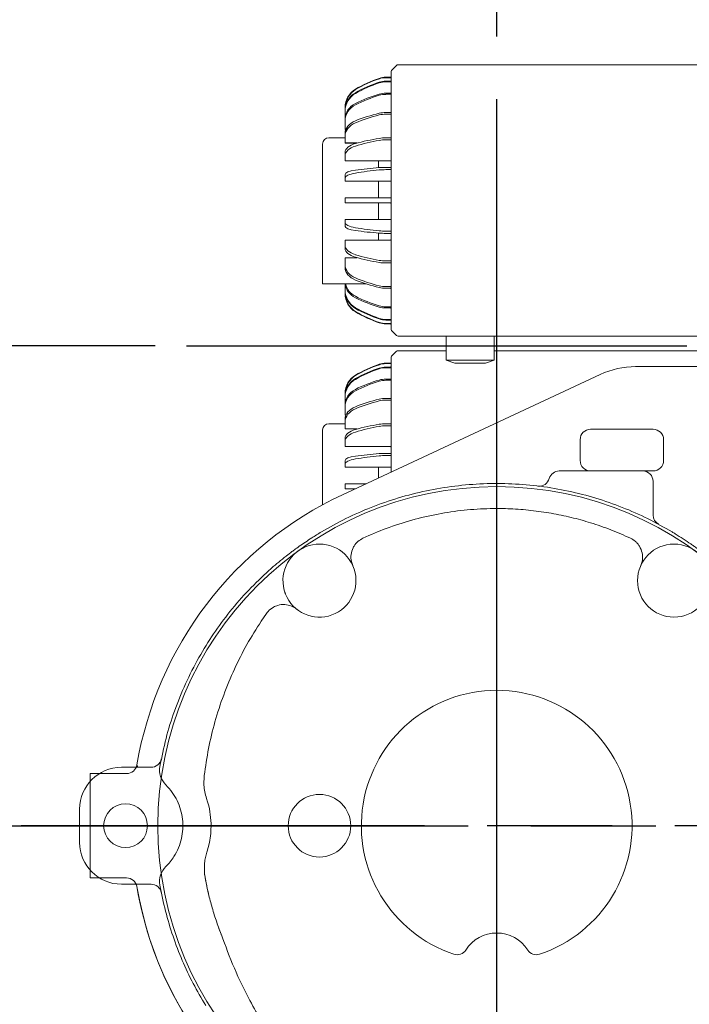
# Model space of a CAD drawing. Header units: millimetres. Extents: x 12388 to 56229, y -202 to 7369.
# Tile 10 of 88: x 15260 to 15581, y 2767 to 3238. Entities that reach past the tile are written whole.
import ezdxf

# ---------------------------------------------------------------- set-up
doc = ezdxf.new("R2010")
doc.units = ezdxf.units.MM
doc.header["$LTSCALE"] = 40
doc.linetypes.add('AM_ISO08W050x2', pattern=[9, 6, -0.75, 1.5, -0.75])
doc.linetypes.add('CENTER', pattern=[2, 1.25, -0.25, 0.25, -0.25])
doc.layers.add('AM_5', color=3, linetype='Continuous', lineweight=25)
doc.layers.add('cen', color=1, linetype='CENTER', lineweight=25)
doc.styles.add('HHI_Dims', font='simplex.shx', dxfattribs={"width": 0.8, "bigfont": 'whgtxt.shx'})
doc.dimstyles.new('HHI_Standard$0', dxfattribs={"dimtxt": 3.5, "dimasz": 3.5, "dimexe": 1, "dimexo": 1, "dimgap": 1.5, "dimtad": 1, "dimdsep": 46, "dimtxsty": 'HHI_Dims', "dimcen": 0, "dimclrd": 1, "dimclre": 1, "dimclrt": 1, "dimadec": 0, "dimazin": 2, "dimtp": 0.1, "dimtm": 0.1, "dimtfac": 0.65, "dimtmove": 0, "dimatfit": 3, "dimldrblk": 'OPEN30', "dimfxl": 1, "dimlwd": -1, "dimlwe": -1, "dimarcsym": 1})

# ---------------------------------------------------------------- blocks, each defined once
blk = doc.blocks.new('upper frame')
at = {"color": 7, "linetype": 'Continuous', "lineweight": 15}
for p, q in [((17884, -122.61), (17924, -122.61)), ((17929, -127.61), (17929, -143.75)), ((17743.64, -190.84), (17741.1, -194.55)), ((17692.48, -264.22), (17692.51, -264.08)), ((17659, -267.61), (17659, -271.39)), ((17659, -267.61), (17663.47, -267.61)), ((17674, -264.61), (17688.26, -264.61)), ((17713.74, -268.6), (17713.61, -273.16)), ((17654, -300.61), (17654, -284.61)), ((17659, -313.84), (17659, -317.61)), ((17663.47, -317.61), (17659, -317.61)), ((17688.26, -320.61), (17674, -320.61)), ((17721.86, -344.6), (17720.82, -341.86))]:
    blk.add_line(p, q, dxfattribs=at)
for centre, radius in [((17939, -175.14), 17.5), ((17769, -292.61), 15), ((17676, -292.61), 10.5)]:
    blk.add_circle(centre, radius, dxfattribs=at)
for centre, radius, start, end in [((17884, -127.61), 5, 90, 163.9459), ((17924, -127.61), 5, 0, 90), ((17874.39, -124.85), 5, 263.0703, 343.9459), ((17934, -143.75), 5, 180, 241.7465), ((17769, -175.14), 17.5, 201.6028, 194.9136), ((17854, -292.61), 64.9, 288.4426, 251.5574), ((17688.26, -259.61), 5, 270, 348.7397), ((17702.34, -265.91), 10, 170.016, 225.3969), ((17674, -284.61), 20, 90, 180), ((17674, -300.61), 20, 180, 270), ((17702.34, -319.31), 10, 134.6031, 189.984), ((17854, -292.61), 142, 189.464, 193.8749), ((17688.26, -325.61), 5, 11.2603, 90), ((17854, -361.61), 17.6, 32.4767, 147.5233), ((17717.21, -346.43), 5, 18.9792, 21.4744), ((17835.02, -349.53), 4.9, 251.5574, 327.5233), ((17872.98, -349.53), 4.9, 212.4767, 288.4426)]:
    blk.add_arc(centre, radius, start, end, dxfattribs=at)
for points, knots in [([(17769.93, -151.8), (17773.79, -149.62), (17781.52, -145.25), (17793.89, -139.84), (17806.79, -135.36), (17820.21, -131.96), (17833.86, -129.67), (17847.59, -128.54), (17861.31, -128.6), (17874.94, -129.78), (17888.42, -132.08), (17901.56, -135.46), (17914.25, -139.9), (17926.48, -145.25), (17934.21, -149.62), (17938.08, -151.8)], [0, 0, 0, 0, 0.075563, 0.151126, 0.229225, 0.307608, 0.38599, 0.464086, 0.541237, 0.618664, 0.696093, 0.773245, 0.848787, 0.924457, 1, 1, 1, 1]), ([(17918.14, -154.81), (17915.02, -153.43), (17908.77, -150.67), (17899.24, -147.4), (17889.7, -144.76), (17880.14, -142.77), (17870.42, -141.4), (17860.63, -140.65), (17849.91, -140.53), (17838.3, -141.26), (17825.7, -143.08), (17813.21, -146.02), (17801.15, -149.87), (17793.54, -153.2), (17789.87, -154.81)], [0, 0, 0, 0, 0.077307, 0.154973, 0.22823, 0.301487, 0.376009, 0.450532, 0.523633, 0.618617, 0.713601, 0.811404, 0.909208, 1, 1, 1, 1]), ([(17744.87, -170.19), (17745.53, -169.61), (17747.35, -168.01), (17750.38, -165.47), (17753.21, -163.23), (17755.41, -161.56), (17757.25, -160.19), (17759.62, -158.48), (17762.27, -156.65), (17764.96, -154.88), (17767.54, -153.25), (17769.13, -152.28), (17769.93, -151.8)], [0, 0, 0, 0, 0.081718, 0.225353, 0.369722, 0.429764, 0.489536, 0.582147, 0.703999, 0.825846, 0.912971, 1, 1, 1, 1]), ([(17789.87, -154.81), (17789.02, -155.28), (17787.29, -156.25), (17786.16, -157.82), (17785.57, -158.63)], [0, 0, 0, 0, 0.488522, 1, 1, 1, 1]), ([(17922.43, -158.63), (17922.14, -158.2), (17921.54, -157.33), (17920.2, -155.98), (17918.93, -155.26), (17918.14, -154.81)], [0, 0, 0, 0, 0.267105, 0.541453, 1, 1, 1, 1]), ([(17938.08, -151.8), (17938.58, -152.11), (17940.44, -153.22), (17943.5, -155.17), (17946.37, -157.09), (17948.53, -158.59), (17950.3, -159.85), (17952.46, -161.45), (17954.8, -163.24), (17957.36, -165.27), (17960.16, -167.58), (17962.14, -169.32), (17963.13, -170.19)], [0, 0, 0, 0, 0.054605, 0.203001, 0.352403, 0.412676, 0.472678, 0.562006, 0.658296, 0.754794, 0.877588, 1, 1, 1, 1]), ([(17785.57, -158.63), (17785.43, -158.89), (17784.71, -160.12), (17783.99, -162.61), (17784.08, -165.61), (17784.72, -167.33), (17784.97, -167.97)], [0, 0, 0, 0, 0.091583, 0.437804, 0.788119, 1, 1, 1, 1]), ([(17923.04, -167.97), (17923.28, -167.33), (17923.93, -165.61), (17924.02, -162.61), (17923.29, -160.12), (17922.58, -158.89), (17922.43, -158.63)], [0, 0, 0, 0, 0.211881, 0.562196, 0.908417, 1, 1, 1, 1]), ([(17692.49, -264.18), (17693.39, -259.69), (17695.2, -250.71), (17699.36, -237.46), (17704.61, -224.46), (17710.9, -212.11), (17718.05, -200.57), (17726.03, -189.78), (17734.89, -179.53), (17741.55, -173.31), (17744.87, -170.19)], [0, 0, 0, 0, 0.125382, 0.250765, 0.37979, 0.508816, 0.629962, 0.751109, 0.875555, 1, 1, 1, 1]), ([(17752.73, -181.58), (17752.72, -181.55), (17752.65, -181.37), (17752.53, -181.05), (17752.33, -180.48), (17752.19, -180.01), (17752.1, -179.68), (17752.09, -179.64)], [0, 0, 0, 0, 0.056827, 0.279095, 0.501101, 0.943225, 1, 1, 1, 1]), ([(17746.98, -187.85), (17746.03, -188.49), (17744.77, -189.34), (17743.87, -190.53), (17743.64, -190.84)], [0, 0, 0, 0, 0.744727, 1, 1, 1, 1]), ([(17758.06, -188.8), (17757.26, -188.26), (17755.55, -187.11), (17752.35, -186.45), (17749.33, -186.75), (17747.65, -187.54), (17746.98, -187.85)], [0, 0, 0, 0, 0.2455044, 0.5271173, 0.8105929, 1, 1, 1, 1]), ([(17741.1, -194.55), (17738.74, -198.26), (17734.03, -205.68), (17728.04, -217.55), (17722.89, -229.91), (17718.77, -242.64), (17715.61, -255.55), (17714.36, -264.24), (17713.74, -268.6)], [0, 0, 0, 0, 0.165362, 0.330725, 0.500153, 0.669582, 0.834304, 1, 1, 1, 1]), ([(17695.31, -312.19), (17696.03, -311.44), (17697.46, -309.93), (17699.56, -306.96), (17701.51, -303.26), (17702.93, -298.81), (17703.59, -294.15), (17703.46, -289.49), (17702.54, -284.89), (17700.86, -280.56), (17698.49, -276.49), (17696.38, -274.2), (17695.31, -273.03)], [0, 0, 0, 0, 0.071033, 0.142991, 0.248751, 0.35759, 0.463464, 0.572373, 0.677846, 0.786314, 0.891638, 1, 1, 1, 1]), ([(17713.61, -273.16), (17713.72, -274.24), (17713.92, -276.41), (17714.55, -278.5), (17714.87, -279.55)], [0, 0, 0, 0, 0.495894, 1, 1, 1, 1]), ([(17714.87, -279.55), (17715.09, -280.26), (17715.89, -282.78), (17716.78, -287.27), (17717.11, -292.55), (17716.8, -297.39), (17716.11, -301.51), (17715.35, -304.09), (17715, -305.26)], [0, 0, 0, 0, 0.085341, 0.30414, 0.522938, 0.691536, 0.860133, 1, 1, 1, 1]), ([(17715, -305.26), (17714.75, -306.11), (17714.25, -307.82), (17714.02, -309.58), (17713.91, -310.47)], [0, 0, 0, 0, 0.497173, 1, 1, 1, 1]), ([(17713.91, -310.47), (17713.84, -311.52), (17713.68, -313.81), (17714, -316.08), (17714.17, -317.31)], [0, 0, 0, 0, 0.458541, 1, 1, 1, 1]), ([(17714.17, -317.31), (17714.61, -319.63), (17715.49, -324.25), (17717.27, -331.11), (17719.34, -337.92), (17721.02, -342.37), (17721.86, -344.6)], [0, 0, 0, 0, 0.248755, 0.49751, 0.748755, 1, 1, 1, 1]), ([(17714.43, -378.72), (17712.38, -375.25), (17708.27, -368.24), (17703.07, -357.13), (17698.62, -345.53), (17694.96, -333.48), (17693.32, -325.21), (17692.49, -321.05)], [0, 0, 0, 0, 0.194663, 0.391987, 0.59198, 0.794649, 1, 1, 1, 1]), ([(17721.94, -344.8), (17723.93, -350.19), (17727.91, -360.97), (17734.67, -374.86), (17741.38, -386.71), (17747.71, -396.69), (17752.37, -403.04), (17754.7, -406.21)], [0, 0, 0, 0, 0.246798, 0.493596, 0.662357, 0.83124, 1, 1, 1, 1])]:
    blk.add_open_spline(points, degree=3, knots=knots, dxfattribs=at)
at = {"layer": 'cen', "linetype": 'AM_ISO08W050x2'}
for p, q in [((17854, -1664.15), (17854, -75.41)), ((17600.34, -292.61), (18082.09, -292.61))]:
    blk.add_line(p, q, dxfattribs=at)
blk = doc.blocks.new('arm frame')
at = {"color": 7, "linetype": 'Continuous', "lineweight": 15}
for p, q in [((21974.3, 69.34), (21976.71, 71.75)), ((21977.42, 72.05), (22024.71, 72.05)), ((22024.71, 72.05), (22114.71, 72.05)), ((22024.71, 71.98), (22024.71, 72.05)), ((22114.71, 72.05), (22129.41, 72.05)), ((21974.01, 65.95), (21974.01, 68.63)), ((21971.56, 66.05), (21973.81, 66.05)), ((21973.81, 65.85), (21971.56, 65.85)), ((21973.81, 64.19), (21971.56, 64.19)), ((21971.56, 64.19), (21971.56, 64.18)), ((21973.81, 64.18), (21971.56, 64.18)), ((21971.56, 63.89), (21973.81, 63.89)), ((21973.81, 64.19), (21973.81, 64.18)), ((21974.01, 58.48), (21974.01, 65.95)), ((21973.81, 58.42), (21971.56, 58.42)), ((21971.56, 57.87), (21973.81, 57.87)), ((21974.01, 52.21), (21974.01, 58.48)), ((21974.01, 47.44), (21974.01, 52.21)), ((21952.01, 50.4), (21952.01, 51.68)), ((21952.01, 49.92), (21952.01, 50.4)), ((21952.01, 46.16), (21952.01, 49.92)), ((21973.81, 49.16), (21971.56, 49.16)), ((21971.56, 48.37), (21973.81, 48.37)), ((21974.01, 44.63), (21974.01, 47.44)), ((21952.01, 45.24), (21952.01, 46.16)), ((21952.01, 41.34), (21952.01, 45.24)), ((21974.01, 44.63), (21974.01, 43.05)), ((21974.01, 43.05), (21974.01, 37.05)), ((21952.01, 41.15), (21952.01, 41.34)), ((21952.01, 37.95), (21952.01, 39.26)), ((21952.01, 34.73), (21952.01, 37.95)), ((21941.21, -15.73), (21941.21, 34.05)), ((21952.01, 37.05), (21944.21, 37.05)), ((21952.21, 34.6), (21957.85, 34.6)), ((21952.21, 34.6), (21952.21, 34.53)), ((21952.21, 34.53), (21957.62, 34.53)), ((21973.81, 37.03), (21971.56, 37.03)), ((21971.56, 36.07), (21973.81, 36.07)), ((21974.01, 33.05), (21974.01, 37.05)), ((21974.01, 31.05), (21974.01, 33.05)), ((21952.01, 28.56), (21952.01, 30.17)), ((21952.01, 26.24), (21952.01, 28.56)), ((21974.01, 29.05), (21974.01, 31.05)), ((21974.01, 27.05), (21974.01, 29.05)), ((21952.21, 26.07), (21973.81, 26.07)), ((21952.21, 26.07), (21952.21, 26.04)), ((21952.21, 26.04), (21973.81, 26.04)), ((21968.01, 22.84), (21968.01, 26.14)), ((21973.81, 26.07), (21973.81, 26.04)), ((21974.01, 25.05), (21974.01, 27.05)), ((21974.01, 24.46), (21974.01, 25.05)), ((21974.01, -10.36), (21974.01, 24.46)), ((21952.01, 17.7), (21952.01, 19.5)), ((21973.81, 22.85), (21971.56, 22.85)), ((21971.56, 21.78), (21973.81, 21.78)), ((21952.01, 16.44), (21952.01, 17.7)), ((21952.21, 16.25), (21973.81, 16.25)), ((21952.21, 16.25), (21952.21, 16.24)), ((21952.21, 16.24), (21973.81, 16.24)), ((21968.01, 8.29), (21968.01, 16.24)), ((21973.81, 16.25), (21973.81, 16.24)), ((21952.01, 7.98), (21952.01, 8.09)), ((21952.01, 6.12), (21952.01, 7.98)), ((21952.01, 6), (21952.01, 6.12)), ((21973.81, 8.29), (21952.21, 8.29)), ((21973.81, 8.29), (21952.21, 8.29)), ((21952.21, 8.29), (21952.21, 8.29)), ((21952.21, 5.8), (21973.81, 5.8)), ((21952.21, 5.8), (21973.81, 5.8)), ((21952.21, 5.8), (21952.21, 5.8)), ((21968.01, -2.15), (21968.01, 5.8)), ((21973.81, 8.29), (21973.81, 8.29)), ((21973.81, 5.8), (21973.81, 5.8)), ((21952.01, -3.61), (21952.01, -2.35)), ((21952.01, -5.4), (21952.01, -3.61)), ((21973.81, -2.15), (21952.21, -2.15)), ((21952.21, -2.15), (21952.21, -2.16)), ((21973.81, -2.16), (21952.21, -2.16)), ((21973.81, -2.15), (21973.81, -2.16)), ((21968.01, -11.95), (21968.01, -8.61)), ((21973.81, -7.69), (21971.56, -7.69)), ((21971.56, -8.76), (21973.81, -8.76)), ((21952.01, -14.46), (21952.01, -12.15)), ((21973.81, -11.95), (21952.21, -11.95)), ((21952.21, -11.95), (21952.21, -11.98)), ((21973.81, -11.98), (21952.21, -11.98)), ((21973.81, -11.95), (21973.81, -11.98)), ((21974.01, -10.95), (21974.01, -10.36)), ((21974.01, -12.95), (21974.01, -10.95)), ((21974.01, -14.95), (21974.01, -12.95)), ((21941.21, -22.47), (21941.21, -15.73)), ((21952.01, -16.07), (21952.01, -14.46)), ((21974.01, -16.95), (21974.01, -14.95)), ((21974.01, -18.95), (21974.01, -16.95)), ((21941.21, -32.95), (21941.21, -22.47)), ((21952.01, -23.86), (21952.01, -20.64)), ((21957.62, -20.44), (21952.21, -20.44)), ((21952.21, -20.44), (21952.21, -20.5)), ((21957.85, -20.5), (21952.21, -20.5)), ((21973.81, -21.97), (21971.56, -21.97)), ((21971.56, -22.93), (21973.81, -22.93)), ((21974.01, -26.06), (21974.01, -18.95)), ((21952.01, -25.17), (21952.01, -23.86)), ((21974.01, -30.54), (21974.01, -26.06)), ((21944.21, -32.95), (21941.21, -32.95)), ((21944.21, -32.95), (21962.02, -32.95)), ((21952.01, -36.01), (21952.01, -32.95)), ((21974.01, -33.34), (21974.01, -30.54)), ((21952.01, -36.49), (21952.01, -36.01)), ((21952.01, -37.77), (21952.01, -36.49)), ((21973.81, -34.28), (21971.56, -34.28)), ((21971.56, -35.06), (21973.81, -35.06)), ((21974.01, -38.11), (21974.01, -33.34)), ((21974.01, -44.38), (21974.01, -38.11)), ((21973.81, -43.96), (21971.56, -43.96)), ((21971.56, -44.51), (21973.81, -44.51)), ((21974.01, -46.95), (21974.01, -44.38)), ((21974.01, -46.95), (21974.01, -52.95)), ((21973.81, -49.99), (21971.56, -49.99)), ((21971.56, -50.27), (21973.81, -50.27)), ((21971.56, -50.27), (21971.56, -50.28)), ((21971.56, -50.28), (21973.81, -50.28)), ((21973.81, -50.27), (21973.81, -50.28)), ((21971.56, -51.95), (21973.81, -51.95)), ((21973.81, -52.14), (21971.56, -52.14)), ((21974.01, -52.95), (21974.01, -54.54)), ((21974.3, -55.25), (21976.71, -57.66)), ((22024.71, -53.93), (22024.71, -53.5)), ((22024.71, -53.93), (22024.71, -57.88)), ((22017.71, -57.95), (21977.42, -57.95)), ((22000.51, -69.45), (22000.51, -57.95)), ((22024.71, -57.95), (22017.71, -57.95)), ((22023.51, -69.45), (22023.51, -57.95)), ((22024.71, -57.95), (22024.71, -57.88)), ((22024.71, -57.95), (22024.71, -58.07)), ((22114.71, -57.95), (22024.71, -57.95)), ((22024.71, -58.14), (22024.71, -58.07)), ((22129.41, -57.95), (22114.71, -57.95)), ((21974.3, -67.67), (21976.71, -65.26)), ((21977.42, -64.97), (22000.51, -64.97)), ((22023.51, -64.97), (22024.71, -64.97)), ((22024.71, -64.97), (22114.71, -64.97)), ((22024.71, -65.04), (22024.71, -64.97)), ((22024.71, -65.04), (22024.71, -68.99)), ((22114.71, -64.97), (22129.41, -64.97)), ((21974.01, -71.07), (21974.01, -68.38)), ((22000.51, -69.45), (22023.51, -69.45)), ((22004.63, -70.95), (22000.51, -69.45)), ((22023.51, -69.45), (22019.39, -70.95)), ((22024.71, -69.42), (22024.71, -68.99)), ((21971.56, -70.97), (21973.81, -70.97)), ((21973.81, -71.16), (21971.56, -71.16)), ((21973.81, -72.83), (21971.56, -72.83)), ((21971.56, -73.12), (21973.81, -73.12)), ((21974.01, -78.54), (21974.01, -71.07)), ((22019.39, -70.95), (22004.63, -70.95)), ((22091.28, -72.61), (22122.87, -72.61)), ((21950.75, -134.01), (22074.38, -76.36)), ((21973.81, -78.59), (21971.56, -78.59)), ((21971.56, -79.15), (21973.81, -79.15)), ((21974.01, -84.81), (21974.01, -78.54)), ((21974.01, -89.58), (21974.01, -84.81)), ((21952.01, -86.62), (21952.01, -85.33)), ((21952.01, -87.1), (21952.01, -86.62)), ((21952.01, -90.85), (21952.01, -87.1)), ((21971.56, -87.8), (21971.56, -87.85)), ((21973.81, -87.85), (21971.56, -87.85)), ((21971.56, -88.64), (21973.81, -88.64)), ((21974.01, -92.38), (21974.01, -89.58)), ((21952.01, -91.78), (21952.01, -90.85)), ((21952.01, -95.67), (21952.01, -91.78)), ((21974.01, -92.38), (21974.01, -93.97)), ((21974.01, -93.97), (21974.01, -99.97)), ((21952.01, -99.06), (21952.01, -97.75)), ((21952.01, -102.28), (21952.01, -99.06)), ((21952.21, -95.77), (21952.43, -95.77)), ((21952.21, -95.77), (21952.21, -95.87)), ((21952.21, -95.87), (21952.21, -95.85)), ((21952.21, -95.87), (21952.39, -95.87)), ((22024.71, -96.05), (22024.71, -95.79)), ((22024.71, -99.52), (22024.71, -96.05)), ((21941.21, -138.82), (21941.21, -102.97)), ((21952.01, -99.97), (21944.21, -99.97)), ((21952.21, -102.42), (21957.85, -102.42)), ((21952.21, -102.42), (21952.21, -102.48)), ((21952.21, -102.48), (21957.62, -102.48)), ((21973.81, -99.98), (21971.56, -99.98)), ((21971.56, -100.95), (21973.81, -100.95)), ((21974.01, -103.97), (21974.01, -99.97)), ((22069.71, -102.61), (22099.71, -102.61)), ((21952.01, -108.45), (21952.01, -106.85)), ((21952.01, -110.77), (21952.01, -108.45)), ((21974.01, -105.97), (21974.01, -103.97)), ((21974.01, -107.97), (21974.01, -105.97)), ((21974.01, -109.97), (21974.01, -107.97)), ((22064.71, -117.61), (22064.71, -107.61)), ((22104.71, -107.61), (22104.71, -117.61)), ((21952.21, -110.94), (21973.81, -110.94)), ((21973.81, -110.94), (21973.81, -110.97)), ((21974.01, -111.97), (21974.01, -109.97)), ((21974.01, -112.55), (21974.01, -111.97)), ((21974.01, -123.16), (21974.01, -112.55)), ((21952.01, -119.31), (21952.01, -117.52)), ((21973.81, -114.16), (21971.56, -114.16)), ((21971.56, -115.23), (21973.81, -115.23)), ((21952.01, -120.57), (21952.01, -119.31)), ((21952.21, -120.76), (21973.81, -120.76)), ((21968.01, -125.96), (21968.01, -120.77)), ((21973.81, -120.76), (21973.81, -120.77)), ((22054.71, -122.61), (22094.71, -122.61)), ((22099.71, -122.61), (22094.71, -122.61)), ((21952.01, -129.04), (21952.01, -128.92)), ((21952.01, -130.89), (21952.01, -129.04)), ((21952.01, -131.01), (21952.01, -130.89)), ((21962.09, -128.72), (21952.21, -128.72)), ((21962.09, -128.72), (21952.21, -128.72)), ((21952.21, -128.72), (21952.21, -128.72)), ((21952.21, -131.21), (21956.75, -131.21)), ((21952.21, -131.21), (21956.75, -131.21)), ((21952.21, -131.21), (21952.21, -131.21)), ((22099.71, -127.61), (22099.71, -143.75)), ((21829.71, -267.61), (21829.71, -271.39)), ((21829.71, -267.61), (21834.17, -267.61)), ((21829.71, -267.61), (21847.23, -267.61)), ((21829.71, -267.61), (21829.71, -271.61)), ((21829.71, -271.61), (21829.71, -313.61)), ((21829.71, -313.61), (21829.71, -317.61)), ((21829.71, -313.84), (21829.71, -317.61)), ((21834.17, -317.61), (21829.71, -317.61)), ((21847.23, -317.61), (21829.71, -317.61))]:
    blk.add_line(p, q, dxfattribs=at)
at = {"color": 7, "linetype": 'Continuous', "lineweight": 15, "flags": 128}
for points in [[(21974.01, 37.13), (21974, 37.11), (21973.99, 37.09), (21973.97, 37.07), (21973.95, 37.06), (21973.92, 37.05), (21973.88, 37.04), (21973.85, 37.03), (21973.81, 37.03)], [(21973.81, 36.07), (21973.85, 36.07), (21973.88, 36.07), (21973.92, 36.08), (21973.95, 36.1), (21973.97, 36.11), (21973.99, 36.13), (21974, 36.15), (21974.01, 36.17)], [(21974.01, -22.07), (21974, -22.05), (21973.99, -22.03), (21973.97, -22.02), (21973.95, -22), (21973.92, -21.99), (21973.88, -21.98), (21973.85, -21.97), (21973.81, -21.97)], [(21973.81, -22.93), (21973.85, -22.94), (21973.88, -22.94), (21973.92, -22.95), (21973.95, -22.96), (21973.97, -22.98), (21973.99, -22.99), (21974, -23.01), (21974.01, -23.03)], [(21952.21, -95.77), (21952.17, -95.77), (21952.13, -95.76), (21952.1, -95.75), (21952.07, -95.74), (21952.04, -95.73), (21952.02, -95.71), (21952.01, -95.69), (21952.01, -95.67)], [(21974.01, -99.88), (21974, -99.9), (21973.99, -99.92), (21973.97, -99.94), (21973.95, -99.96), (21973.92, -99.97), (21973.88, -99.98), (21973.85, -99.98), (21973.81, -99.98)], [(21973.81, -100.95), (21973.85, -100.94), (21973.88, -100.94), (21973.92, -100.93), (21973.95, -100.92), (21973.97, -100.9), (21973.99, -100.88), (21974, -100.87), (21974.01, -100.85)], [(21852.16, -263.45), (21851.93, -264.29), (21851.81, -264.61)], [(21852.16, -321.78), (21851.93, -320.93), (21851.81, -320.61)]]:
    blk.add_lwpolyline(points, dxfattribs=at)
at = {"color": 7, "linetype": 'Continuous', "lineweight": 15}
for centre, radius in [((22024.71, -292.61), 162.5), ((21846.71, -292.61), 10.5)]:
    blk.add_circle(centre, radius, dxfattribs=at)
for centre, radius, start, end in [((21977.42, 71.05), 1, 90, 135), ((21976.76, 71.73), 0.0508, 150.1713, 209.8287), ((21973.81, 66.25), 0.2, 270, 0), ((21975.01, 68.63), 1, 135, 180), ((21974.34, 69.32), 0.0508, 150.1713, 209.8287), ((21987.46, 8.64), 60, 108.5383, 120.601), ((21987.46, 8.65), 59.8, 108.5383, 120.601), ((21971.56, 56.05), 10, 90, 108.5383), ((21971.56, 56.05), 9.8, 90, 108.5383), ((21973.86, 67.76), 1.91, 268.4972, 274.5166), ((21973.81, 64.39), 0.2, 270, 0), ((21973.81, 64.38), 0.197, 269.0242, 358.9898), ((21973.81, 64.09), 0.197, 269.0242, 358.9898), ((21962.01, 51.68), 10, 120.601, 180), ((21962.01, 51.68), 9.8, 120.601, 175.5742), ((21973.82, 58.61), 0.188, 266.1887, 355.5981), ((21973.82, 58.05), 0.188, 266.1887, 355.5981), ((21952.09, 50.89), 0.79, 89.5197, 96.0656), ((21973.83, 49.34), 0.179, 261.9505, 348.5782), ((21973.83, 48.55), 0.179, 261.9505, 348.5782), ((21952.2, 41.17), 0.188, 184.4019, 273.8113), ((21944.21, 34.05), 3, 90, 180), ((21952.21, 34.73), 0.2, 180, 270), ((21952.18, 34.77), 0.178, 192.4147, 278.5091), ((21952.19, 26.26), 0.187, 184.9129, 274.1872), ((21973.82, 25.89), 0.187, 4.9129, 94.1872), ((21973.81, 25.84), 0.2, 0, 90), ((21973.85, 23.09), 0.237, 258.6309, 310.3907), ((21973.85, 22.01), 0.237, 258.6309, 310.3907), ((21952.2, 16.45), 0.196, 181.2308, 271.1801), ((21973.81, 16.06), 0.196, 1.2308, 91.1801), ((21973.81, 16.04), 0.2, 0, 90), ((21952.21, 8.09), 0.2, 89.9901, 179.9901), ((21952.21, 6), 0.2, 180.0099, 270.0099), ((21973.81, 8.49), 0.2, 269.9901, 359.9901), ((21973.81, 5.6), 0.2, 0.0099, 90.0099), ((21952.21, -2.35), 0.2, 90, 180), ((21952.2, -2.35), 0.196, 88.8199, 178.7692), ((21973.81, -1.95), 0.2, 270, 0), ((21973.81, -1.96), 0.196, 268.8199, 358.7692), ((21973.85, -7.92), 0.237, 49.6093, 101.3691), ((21973.85, -8.99), 0.237, 49.6093, 101.3691), ((21952.21, -12.15), 0.2, 90, 180), ((21952.19, -12.16), 0.187, 85.8128, 175.0871), ((21973.81, -11.75), 0.2, 270, 0), ((21973.82, -11.79), 0.187, 265.8128, 355.0871), ((21952.21, -20.64), 0.2, 90, 180), ((21952.18, -20.68), 0.178, 81.4909, 167.5853), ((21973.83, -34.46), 0.179, 11.4218, 98.0495), ((21973.83, -35.24), 0.179, 11.4218, 98.0495), ((21962.01, -37.77), 10, 180, 239.399), ((21952.09, -36.99), 0.79, 263.9344, 270.4803), ((21962.01, -37.78), 9.8, 184.4258, 239.399), ((21987.46, 5.26), 60, 239.399, 251.4617), ((21987.46, 5.26), 59.8, 239.399, 251.4617), ((21973.82, -44.15), 0.188, 4.4019, 93.8113), ((21973.82, -44.7), 0.188, 4.4019, 93.8113), ((21971.56, -42.14), 10, 251.4617, 270), ((21971.56, -42.15), 9.8, 251.4617, 270), ((21973.81, -50.18), 0.197, 1.0102, 90.9758), ((21973.81, -50.47), 0.197, 1.0102, 90.9758), ((21973.81, -50.48), 0.2, 0, 90), ((21973.86, -53.85), 1.91, 85.4834, 91.5028), ((21973.81, -52.34), 0.2, 0, 90), ((21975.01, -54.54), 1, 180, 225), ((21977.42, -56.95), 1, 225, 270), ((21977.42, -65.97), 1, 90, 135), ((21973.81, -70.77), 0.2, 270, 0), ((21975.01, -68.38), 1, 135, 180), ((21987.46, -128.37), 60, 108.5383, 120.601), ((21987.46, -128.37), 59.8, 108.5383, 120.601), ((21971.56, -80.97), 10, 90, 108.5383), ((21971.56, -80.96), 9.8, 90, 108.5383), ((21973.86, -69.26), 1.91, 268.4972, 274.5166), ((21973.81, -72.64), 0.197, 269.0242, 358.9898), ((21973.81, -72.92), 0.197, 269.0242, 358.9898), ((22091.28, -112.61), 40, 90, 115), ((21962.01, -85.33), 10, 120.601, 180), ((21962.01, -85.33), 9.8, 120.601, 175.5742), ((21973.82, -78.41), 0.188, 266.1887, 355.5981), ((21973.82, -78.96), 0.188, 266.1887, 355.5981), ((21952.09, -86.12), 0.79, 89.5197, 96.0656), ((21973.83, -87.68), 0.179, 261.9505, 348.5782), ((21973.83, -88.46), 0.179, 261.9505, 348.5782), ((21952.2, -95.66), 0.188, 184.4019, 273.8113), ((21944.21, -102.97), 3, 90, 180), ((21952.21, -102.28), 0.2, 180, 270), ((21952.18, -102.24), 0.178, 192.4147, 278.5091), ((22069.71, -107.61), 5, 90, 180), ((22099.71, -107.61), 5, 0, 90), ((21952.19, -110.75), 0.187, 184.9129, 274.1872), ((21973.82, -111.13), 0.187, 4.9129, 94.1872), ((21973.81, -111.17), 0.2, 0, 90), ((21973.85, -113.93), 0.237, 258.6309, 310.3907), ((21973.85, -115), 0.237, 258.6309, 310.3907), ((22069.71, -117.61), 5, 180, 270), ((22099.71, -117.61), 5, 270, 0), ((21952.2, -120.57), 0.196, 181.2308, 271.1801), ((21973.81, -120.96), 0.196, 1.2308, 91.1801), ((21973.81, -120.97), 0.2, 0, 90), ((22054.71, -127.61), 5, 90, 163.9459), ((22094.71, -127.61), 5, 0, 90), ((22045.1, -124.85), 5, 263.0703, 343.9459), ((21952.21, -128.92), 0.2, 89.9901, 179.9901), ((21952.21, -131.01), 0.2, 180.0099, 270.0099), ((22024.71, -292.61), 175, 115, 170.4059), ((22024.71, -292.61), 175, 115, 170.4059), ((22104.71, -143.75), 5, 180, 241.7465), ((21847.23, -262.61), 5, 270, 350.4059), ((21847.23, -322.61), 5, 9.5941, 90), ((22024.71, -292.61), 175, 189.5941, 228.5923), ((22024.71, -292.61), 175, 189.5941, 255.5225)]:
    blk.add_arc(centre, radius, start, end, dxfattribs=at)
for centre, major_axis, ratio, start_param, end_param in [((21987.46, 9.12), (60, 0), 0.959138, 1.89435, 2.104884), ((21987.46, 8.05), (60, 0), 0.972714, 1.89435, 2.104884), ((21971.56, 54.59), (10, 0), 0.959251, 1.570796, 1.89435), ((21971.56, 54.17), (10, 0), 0.972601, 1.570796, 1.89435), ((21962.01, 50.4), (10, 0), 0.959251, 2.104884, 3.141593), ((21962.01, 49.92), (10, 0), 0.972601, 2.104884, 3.141593), ((21987.46, 9.46), (60, 0), 0.852911, 1.89435, 2.104884), ((21987.46, 7.4), (60, 0), 0.879139, 1.89435, 2.104884), ((21971.56, 49.89), (10, 0), 0.853131, 1.570796, 1.89435), ((21971.56, 49.08), (10, 0), 0.87892, 1.570796, 1.89435), ((21962.01, 46.16), (10, 0), 0.853131, 2.104884, 3.141593), ((21962.01, 45.24), (10, 0), 0.87892, 2.104884, 3.141593), ((21987.46, 9.63), (60, 0), 0.688561, 1.89435, 2.104884), ((21987.46, 6.72), (60, 0), 0.725653, 1.89435, 2.104884), ((21971.56, 42.27), (10, 0), 0.688871, 1.570796, 1.89435), ((21971.56, 41.12), (10, 0), 0.725343, 1.570796, 1.89435), ((21962.01, 39.26), (10, 0), 0.688871, 2.104884, 3.141593), ((21962.01, 37.95), (10, 0), 0.725343, 2.104884, 3.141593), ((21962.01, 30.17), (10, 0), 0.477666, 2.104884, 3.141593), ((21962.01, 28.56), (10, 0), 0.522334, 2.104884, 3.141593), ((21987.46, 9.63), (60, 0), 0.477286, 1.89435, 2.104884), ((21987.46, 6.06), (60, 0), 0.522714, 1.89435, 2.104884), ((21971.56, 32.25), (10, 0), 0.477666, 1.570796, 1.89435), ((21971.56, 30.84), (10, 0), 0.522334, 1.570796, 1.89435), ((21962.01, 19.5), (10, 0), 0.233908, 2.104884, 3.141593), ((21962.01, 17.7), (10, 0), 0.28373, 2.104884, 3.141593), ((21987.46, 9.45), (60, 0), 0.233485, 1.89435, 2.104884), ((21987.46, 5.47), (60, 0), 0.284153, 1.89435, 2.104884), ((21971.56, 20.52), (10, 0), 0.233908, 1.570796, 1.89435), ((21971.56, 18.94), (10, 0), 0.28373, 1.570796, 1.89435), ((21962.01, -3.61), (10, 0), 0.28373, 3.141593, 4.178302), ((21962.01, -5.4), (10, 0), 0.233908, 3.141593, 4.178302), ((21987.46, 8.63), (60, 0), 0.284153, 4.178302, 4.388835), ((21987.46, 4.64), (60, 0), 0.233485, 4.178302, 4.388835), ((21971.56, -4.85), (10, 0), 0.28373, 4.388835, 4.712389), ((21971.56, -6.42), (10, 0), 0.233908, 4.388835, 4.712389), ((21962.01, -14.46), (10, 0), 0.522334, 3.141593, 4.178302), ((21962.01, -16.07), (10, 0), 0.477666, 3.141593, 4.178302), ((21987.46, 8.03), (60, 0), 0.522714, 4.178302, 4.388835), ((21987.46, 4.47), (60, 0), 0.477286, 4.178302, 4.388835), ((21971.56, -16.75), (10, 0), 0.522334, 4.388835, 4.712389), ((21971.56, -18.16), (10, 0), 0.477666, 4.388835, 4.712389), ((21962.01, -23.86), (10, 0), 0.725343, 3.141593, 4.178302), ((21962.01, -25.17), (10, 0), 0.688871, 3.141593, 4.178302), ((21962.01, -32.26), (10, 0), 0.853131, 3.223278, 4.178302), ((21962.01, -31.33), (10, 0), 0.87892, 3.327452, 4.178302), ((21987.46, 7.38), (60, 0), 0.725653, 4.178302, 4.388835), ((21987.46, 4.46), (60, 0), 0.688561, 4.178302, 4.388835), ((21962.01, -36.01), (10, 0), 0.972601, 3.141593, 4.178302), ((21962.01, -36.49), (10, 0), 0.959251, 3.141593, 4.178302), ((21971.56, -27.03), (10, 0), 0.725343, 4.388835, 4.712389), ((21971.56, -28.18), (10, 0), 0.688871, 4.388835, 4.712389), ((21987.46, 6.51), (60, 0), 0.879139, 4.178302, 4.388835), ((21987.46, 4.45), (60, 0), 0.852911, 4.178302, 4.388835), ((21987.46, 5.85), (60, 0), 0.972714, 4.178302, 4.388835), ((21987.46, 4.79), (60, 0), 0.959138, 4.178302, 4.388835), ((21971.56, -35.17), (10, 0), 0.87892, 4.388835, 4.712389), ((21971.56, -35.98), (10, 0), 0.853131, 4.388835, 4.712389), ((21971.56, -40.26), (10, 0), 0.972601, 4.388835, 4.712389), ((21971.56, -40.68), (10, 0), 0.959251, 4.388835, 4.712389), ((21987.46, -127.89), (60, 0), 0.959138, 1.89435, 2.104884), ((21987.46, -128.96), (60, 0), 0.972714, 1.89435, 2.104884), ((21971.56, -82.42), (10, 0), 0.959251, 1.570796, 1.89435), ((21971.56, -82.85), (10, 0), 0.972601, 1.570796, 1.89435), ((21962.01, -86.62), (10, 0), 0.959251, 2.104884, 3.141593), ((21962.01, -87.1), (10, 0), 0.972601, 2.104884, 3.141593), ((21987.46, -127.55), (60, 0), 0.852911, 1.89435, 2.104884), ((21987.46, -129.62), (60, 0), 0.879139, 1.89435, 2.104884), ((21971.56, -87.12), (10, 0), 0.853131, 1.570796, 1.89435), ((21971.56, -87.94), (10, 0), 0.87892, 1.570796, 1.89435), ((21962.01, -90.85), (10, 0), 0.853131, 2.104884, 3.141593), ((21962.01, -91.78), (10, 0), 0.87892, 2.104884, 3.141593), ((21987.46, -127.38), (60, 0), 0.688561, 1.89435, 2.104884), ((21987.46, -130.3), (60, 0), 0.725653, 1.89435, 2.104884), ((21971.56, -94.74), (10, 0), 0.688871, 1.570796, 1.89435), ((21971.56, -95.89), (10, 0), 0.725343, 1.570796, 1.89435), ((21962.01, -97.75), (10, 0), 0.688871, 2.104884, 3.141593), ((21962.01, -99.06), (10, 0), 0.725343, 2.104884, 3.141593), ((21962.01, -106.85), (10, 0), 0.477666, 2.104884, 3.141593), ((21987.46, -127.38), (60, 0), 0.477286, 1.89435, 2.104884), ((21987.46, -130.95), (60, 0), 0.522714, 1.89435, 2.104884), ((21971.56, -104.76), (10, 0), 0.477666, 1.570796, 1.89435), ((21971.56, -106.17), (10, 0), 0.522334, 1.570796, 1.89435), ((21962.01, -108.45), (10, 0), 0.522334, 2.104884, 3.141593), ((21962.01, -117.52), (10, 0), 0.233908, 2.104884, 3.141593), ((21962.01, -119.31), (10, 0), 0.28373, 2.104884, 3.141593), ((21987.46, -127.56), (60, 0), 0.233485, 1.89435, 2.104884), ((21987.46, -131.54), (60, 0), 0.284153, 1.89435, 2.104884), ((21971.56, -116.5), (10, 0), 0.233908, 1.570796, 1.89435), ((21971.56, -118.07), (10, 0), 0.28373, 1.570796, 1.89435)]:
    blk.add_ellipse(centre, major_axis=major_axis, ratio=ratio, start_param=start_param, end_param=end_param, dxfattribs=at)
blk.add_open_spline([(21852.16, -263.45), (21852.17, -263.48), (21852.19, -263.53), (21852.33, -263.9), (21852.5, -264.31), (21852.62, -264.61)], degree=3, knots=[0, 0, 0, 0, 0.335857, 0.50835, 1, 1, 1, 1], dxfattribs=at)
at = {"layer": 'cen', "linetype": 'AM_ISO08W050x2'}
for p, q in [((22024.71, -544.44), (22024.71, 155.26)), ((21875.88, -62.61), (23792.71, -62.61)), ((22350.07, -292.61), (21796.64, -292.61))]:
    blk.add_line(p, q, dxfattribs=at)
blk = doc.blocks.new('*D13')
at = {"layer": 'AM_5', "color": 1, "transparency": 16777216}
for p, q in [((15324.56, 3082.25), (14225.11, 3082.25)), ((14240.11, 3029.75), (14240.11, 2904.75)), ((15219.73, 2852.25), (14225.11, 2852.25))]:
    blk.add_line(p, q, dxfattribs=at)
for points in [[(14231.36, 3029.75), (14248.86, 3029.75), (14240.11, 3082.25)], [(14231.36, 2904.75), (14248.86, 2904.75), (14240.11, 2852.25)]]:
    blk.add_solid(points, dxfattribs=at)
at = {"layer": 'Defpoints', "color": 0, "transparency": 16777216}
for p in [(15339.56, 3082.25), (14240.11, 2852.25), (15234.73, 2852.25)]:
    blk.add_point(p, dxfattribs=at)
at = {"layer": 'AM_5', "color": 1, "transparency": 16777216, "insert": (14191.36, 2967.25), "char_height": 52.5, "attachment_point": 5, "rotation": 90, "style": 'HHI_Dims'}
blk.add_mtext('230', dxfattribs=at)
blk = doc.blocks.new('_Open30')
at = {"color": 0, "linetype": 'ByBlock', "lineweight": -2}
for p, q in [((-1, 0.2679), (0, 0)), ((0, 0), (-1, -0.2679)), ((0, 0), (-1, 0))]:
    blk.add_line(p, q, dxfattribs=at)
blk = doc.blocks.new('*D18')
at = {"layer": 'AM_5', "color": 1, "transparency": 16777216}
for p, q in [((15503.39, 4483.42), (18544.32, 4483.42)), ((18529.32, 4430.92), (18529.32, 1156.75)), ((15457.39, 1104.25), (18544.32, 1104.25))]:
    blk.add_line(p, q, dxfattribs=at)
for points in [[(18520.57, 4430.92), (18538.07, 4430.92), (18529.32, 4483.42)], [(18520.57, 1156.75), (18538.07, 1156.75), (18529.32, 1104.25)]]:
    blk.add_solid(points, dxfattribs=at)
at = {"layer": 'Defpoints', "color": 0, "transparency": 16777216}
for p in [(15488.39, 4483.42), (15442.39, 1104.25), (18529.32, 1104.25)]:
    blk.add_point(p, dxfattribs=at)
at = {"layer": 'AM_5', "color": 1, "transparency": 16777216, "insert": (18480.57, 2793.84), "char_height": 52.5, "attachment_point": 5, "rotation": 90, "style": 'HHI_Dims'}
blk.add_mtext('3379', dxfattribs=at)

msp = doc.modelspace()

# ---------------------------------------------------------------- linework, layer by layer
msp.add_lwpolyline([(15585.266, 631.58, 15, 15, 0.6184806), (18212.876, 1943.263, 15, 15, 0.7332303), (13147.064, 3158.481, 15, 15, 0.5660956), (14293.035, 587.972, 15, 15, -0.6904387), (15611.92, 3416.329, 15, 15, -0.2395615), (16120.611, 2018.712, 15, 15, -0.4931454), (15582.144, 1072.608, 0, 0, 0)], format="xyseb")

# ---------------------------------------------------------------- block references
for name, p in [('arm frame', (-6536.316, 3144.864)), ('upper frame', (-2365.611, 3144.864))]:
    msp.add_blockref(name, p)

# ---------------------------------------------------------------- dimensions: what is measured, and where the dimension line sits
at = {"layer": 'AM_5'}
for base, p1, p2, override, picture, middle in [((18529.322, 1104.25), (15488.391, 4483.422), (15442.391, 1104.25), {"dimscale": 15, "dimdec": 0}, '*D18', (18480.572, 2793.836)), ((14240.109, 2852.25), (15339.56, 3082.25), (15234.728, 2852.25), {"dimscale": 15, "dimdec": 1}, '*D13', (14191.359, 2967.25))]:
    dim = msp.add_linear_dim(base=base, p1=p1, p2=p2, angle=90, dimstyle='HHI_Standard$0', override=override, dxfattribs=at)
    dim.commit()
    dim.dimension.update_dxf_attribs({"geometry": picture, "text_midpoint": middle})

doc.saveas('drawing.dxf')
